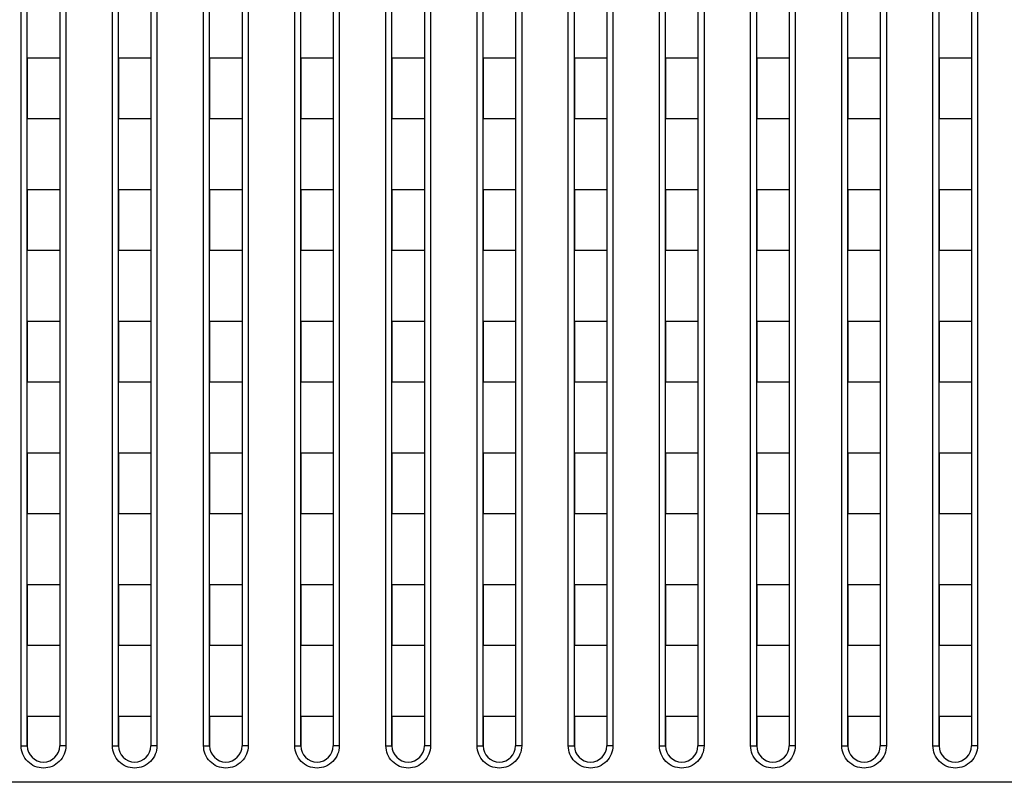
# Model space of a CAD drawing. Header units: millimetres. Extents: x -6054 to 364, y -1866 to 3094.
# Tile 198 of 256: x -3550 to -3502, y 827 to 865. Entities that reach past the tile are written whole.
import ezdxf

# ---------------------------------------------------------------- set-up
doc = ezdxf.new("R2010")
doc.units = ezdxf.units.MM
doc.header["$LTSCALE"] = 65.395
doc.layers.get('0').update_dxf_attribs({"linetype": 'CONTINUOUS'})

msp = doc.modelspace()

# ---------------------------------------------------------------- linework, layer by layer
at = {"linetype": 'Continuous'}
for p, q in [((-3550.023, 828.726), (-3550.023, 900.382)), ((-3549.723, 828.718), (-3549.723, 900.184)), ((-3548.123, 900.184), (-3548.123, 828.718)), ((-3547.823, 900.382), (-3547.823, 828.726)), ((-3545.523, 828.726), (-3545.523, 900.382)), ((-3545.223, 828.718), (-3545.223, 900.184)), ((-3543.623, 900.184), (-3543.623, 828.718)), ((-3543.323, 900.382), (-3543.323, 828.726)), ((-3541.023, 828.726), (-3541.023, 900.382)), ((-3540.723, 828.718), (-3540.723, 900.184)), ((-3539.123, 900.184), (-3539.123, 828.718)), ((-3538.823, 900.382), (-3538.823, 828.726)), ((-3536.523, 828.726), (-3536.523, 900.382)), ((-3536.223, 828.718), (-3536.223, 900.184)), ((-3534.623, 900.184), (-3534.623, 828.718)), ((-3534.323, 900.382), (-3534.323, 828.726)), ((-3532.023, 828.726), (-3532.023, 900.382)), ((-3531.723, 828.718), (-3531.723, 900.184)), ((-3530.123, 900.184), (-3530.123, 828.718)), ((-3529.823, 900.382), (-3529.823, 828.726)), ((-3527.523, 828.726), (-3527.523, 900.382)), ((-3527.223, 828.718), (-3527.223, 900.184)), ((-3525.623, 900.184), (-3525.623, 828.718)), ((-3525.323, 900.382), (-3525.323, 828.726)), ((-3523.023, 828.726), (-3523.023, 900.382)), ((-3522.723, 828.718), (-3522.723, 900.184)), ((-3521.123, 900.184), (-3521.123, 828.718)), ((-3520.823, 900.382), (-3520.823, 828.726)), ((-3518.523, 828.726), (-3518.523, 900.382)), ((-3518.223, 828.718), (-3518.223, 900.184)), ((-3516.623, 900.184), (-3516.623, 828.718)), ((-3516.323, 900.382), (-3516.323, 828.726)), ((-3514.023, 828.726), (-3514.023, 900.382)), ((-3513.723, 828.718), (-3513.723, 900.184)), ((-3512.123, 900.184), (-3512.123, 828.718)), ((-3511.823, 900.382), (-3511.823, 828.726)), ((-3509.523, 828.726), (-3509.523, 900.382)), ((-3509.223, 828.718), (-3509.223, 900.184)), ((-3507.623, 900.184), (-3507.623, 828.718)), ((-3507.323, 900.382), (-3507.323, 828.726)), ((-3505.023, 828.726), (-3505.023, 900.382)), ((-3504.723, 828.718), (-3504.723, 900.184)), ((-3503.123, 900.184), (-3503.123, 828.718)), ((-3502.823, 900.382), (-3502.823, 828.726)), ((-3549.723, 862.668), (-3549.723, 859.668)), ((-3549.723, 862.668), (-3549.723, 859.668)), ((-3548.123, 862.668), (-3549.723, 862.668)), ((-3548.123, 862.668), (-3549.723, 862.668)), ((-3548.123, 862.668), (-3548.123, 859.668)), ((-3548.123, 862.668), (-3548.123, 859.668)), ((-3545.223, 862.668), (-3545.223, 859.668)), ((-3545.223, 862.668), (-3545.223, 859.668)), ((-3543.623, 862.668), (-3545.223, 862.668)), ((-3543.623, 862.668), (-3545.223, 862.668)), ((-3543.623, 862.668), (-3543.623, 859.668)), ((-3543.623, 862.668), (-3543.623, 859.668)), ((-3540.723, 862.668), (-3540.723, 859.668)), ((-3540.723, 862.668), (-3540.723, 859.668)), ((-3539.123, 862.668), (-3540.723, 862.668)), ((-3539.123, 862.668), (-3540.723, 862.668)), ((-3539.123, 862.668), (-3539.123, 859.668)), ((-3539.123, 862.668), (-3539.123, 859.668)), ((-3536.223, 862.668), (-3536.223, 859.668)), ((-3536.223, 862.668), (-3536.223, 859.668)), ((-3534.623, 862.668), (-3536.223, 862.668)), ((-3534.623, 862.668), (-3536.223, 862.668)), ((-3534.623, 862.668), (-3534.623, 859.668)), ((-3534.623, 862.668), (-3534.623, 859.668)), ((-3531.723, 862.668), (-3531.723, 859.668)), ((-3531.723, 862.668), (-3531.723, 859.668)), ((-3530.123, 862.668), (-3531.723, 862.668)), ((-3530.123, 862.668), (-3531.723, 862.668)), ((-3530.123, 862.668), (-3530.123, 859.668)), ((-3530.123, 862.668), (-3530.123, 859.668)), ((-3527.223, 862.668), (-3527.223, 859.668)), ((-3527.223, 862.668), (-3527.223, 859.668)), ((-3525.623, 862.668), (-3527.223, 862.668)), ((-3525.623, 862.668), (-3527.223, 862.668)), ((-3525.623, 862.668), (-3525.623, 859.668)), ((-3525.623, 862.668), (-3525.623, 859.668)), ((-3522.723, 862.668), (-3522.723, 859.668)), ((-3522.723, 862.668), (-3522.723, 859.668)), ((-3521.123, 862.668), (-3522.723, 862.668)), ((-3521.123, 862.668), (-3522.723, 862.668)), ((-3521.123, 862.668), (-3521.123, 859.668)), ((-3521.123, 862.668), (-3521.123, 859.668)), ((-3518.223, 862.668), (-3518.223, 859.668)), ((-3518.223, 862.668), (-3518.223, 859.668)), ((-3516.623, 862.668), (-3518.223, 862.668)), ((-3516.623, 862.668), (-3518.223, 862.668)), ((-3516.623, 862.668), (-3516.623, 859.668)), ((-3516.623, 862.668), (-3516.623, 859.668)), ((-3513.723, 862.668), (-3513.723, 859.668)), ((-3513.723, 862.668), (-3513.723, 859.668)), ((-3512.123, 862.668), (-3513.723, 862.668)), ((-3512.123, 862.668), (-3513.723, 862.668)), ((-3512.123, 862.668), (-3512.123, 859.668)), ((-3512.123, 862.668), (-3512.123, 859.668)), ((-3509.223, 862.668), (-3509.223, 859.668)), ((-3509.223, 862.668), (-3509.223, 859.668)), ((-3507.623, 862.668), (-3509.223, 862.668)), ((-3507.623, 862.668), (-3509.223, 862.668)), ((-3507.623, 862.668), (-3507.623, 859.668)), ((-3507.623, 862.668), (-3507.623, 859.668)), ((-3504.723, 862.668), (-3504.723, 859.668)), ((-3504.723, 862.668), (-3504.723, 859.668)), ((-3503.123, 862.668), (-3504.723, 862.668)), ((-3503.123, 862.668), (-3504.723, 862.668)), ((-3503.123, 862.668), (-3503.123, 859.668)), ((-3503.123, 862.668), (-3503.123, 859.668)), ((-3548.123, 859.668), (-3549.723, 859.668)), ((-3548.123, 859.668), (-3549.723, 859.668)), ((-3543.623, 859.668), (-3545.223, 859.668)), ((-3543.623, 859.668), (-3545.223, 859.668)), ((-3539.123, 859.668), (-3540.723, 859.668)), ((-3539.123, 859.668), (-3540.723, 859.668)), ((-3534.623, 859.668), (-3536.223, 859.668)), ((-3534.623, 859.668), (-3536.223, 859.668)), ((-3530.123, 859.668), (-3531.723, 859.668)), ((-3530.123, 859.668), (-3531.723, 859.668)), ((-3525.623, 859.668), (-3527.223, 859.668)), ((-3525.623, 859.668), (-3527.223, 859.668)), ((-3521.123, 859.668), (-3522.723, 859.668)), ((-3521.123, 859.668), (-3522.723, 859.668)), ((-3516.623, 859.668), (-3518.223, 859.668)), ((-3516.623, 859.668), (-3518.223, 859.668)), ((-3512.123, 859.668), (-3513.723, 859.668)), ((-3512.123, 859.668), (-3513.723, 859.668)), ((-3507.623, 859.668), (-3509.223, 859.668)), ((-3507.623, 859.668), (-3509.223, 859.668)), ((-3503.123, 859.668), (-3504.723, 859.668)), ((-3503.123, 859.668), (-3504.723, 859.668)), ((-3549.723, 856.168), (-3549.723, 853.168)), ((-3549.723, 856.168), (-3549.723, 853.168)), ((-3548.123, 856.168), (-3549.723, 856.168)), ((-3548.123, 856.168), (-3549.723, 856.168)), ((-3548.123, 856.168), (-3548.123, 853.168)), ((-3548.123, 856.168), (-3548.123, 853.168)), ((-3545.223, 856.168), (-3545.223, 853.168)), ((-3545.223, 856.168), (-3545.223, 853.168)), ((-3543.623, 856.168), (-3545.223, 856.168)), ((-3543.623, 856.168), (-3545.223, 856.168)), ((-3543.623, 856.168), (-3543.623, 853.168)), ((-3543.623, 856.168), (-3543.623, 853.168)), ((-3540.723, 856.168), (-3540.723, 853.168)), ((-3540.723, 856.168), (-3540.723, 853.168)), ((-3539.123, 856.168), (-3540.723, 856.168)), ((-3539.123, 856.168), (-3540.723, 856.168)), ((-3539.123, 856.168), (-3539.123, 853.168)), ((-3539.123, 856.168), (-3539.123, 853.168)), ((-3536.223, 856.168), (-3536.223, 853.168)), ((-3536.223, 856.168), (-3536.223, 853.168)), ((-3534.623, 856.168), (-3536.223, 856.168)), ((-3534.623, 856.168), (-3536.223, 856.168)), ((-3534.623, 856.168), (-3534.623, 853.168)), ((-3534.623, 856.168), (-3534.623, 853.168)), ((-3531.723, 856.168), (-3531.723, 853.168)), ((-3531.723, 856.168), (-3531.723, 853.168)), ((-3530.123, 856.168), (-3531.723, 856.168)), ((-3530.123, 856.168), (-3531.723, 856.168)), ((-3530.123, 856.168), (-3530.123, 853.168)), ((-3530.123, 856.168), (-3530.123, 853.168)), ((-3527.223, 856.168), (-3527.223, 853.168)), ((-3527.223, 856.168), (-3527.223, 853.168)), ((-3525.623, 856.168), (-3527.223, 856.168)), ((-3525.623, 856.168), (-3527.223, 856.168)), ((-3525.623, 856.168), (-3525.623, 853.168)), ((-3525.623, 856.168), (-3525.623, 853.168)), ((-3522.723, 856.168), (-3522.723, 853.168)), ((-3522.723, 856.168), (-3522.723, 853.168)), ((-3521.123, 856.168), (-3522.723, 856.168)), ((-3521.123, 856.168), (-3522.723, 856.168)), ((-3521.123, 856.168), (-3521.123, 853.168)), ((-3521.123, 856.168), (-3521.123, 853.168)), ((-3518.223, 856.168), (-3518.223, 853.168)), ((-3518.223, 856.168), (-3518.223, 853.168)), ((-3516.623, 856.168), (-3518.223, 856.168)), ((-3516.623, 856.168), (-3518.223, 856.168)), ((-3516.623, 856.168), (-3516.623, 853.168)), ((-3516.623, 856.168), (-3516.623, 853.168)), ((-3513.723, 856.168), (-3513.723, 853.168)), ((-3513.723, 856.168), (-3513.723, 853.168)), ((-3512.123, 856.168), (-3513.723, 856.168)), ((-3512.123, 856.168), (-3513.723, 856.168)), ((-3512.123, 856.168), (-3512.123, 853.168)), ((-3512.123, 856.168), (-3512.123, 853.168)), ((-3509.223, 856.168), (-3509.223, 853.168)), ((-3509.223, 856.168), (-3509.223, 853.168)), ((-3507.623, 856.168), (-3509.223, 856.168)), ((-3507.623, 856.168), (-3509.223, 856.168)), ((-3507.623, 856.168), (-3507.623, 853.168)), ((-3507.623, 856.168), (-3507.623, 853.168)), ((-3504.723, 856.168), (-3504.723, 853.168)), ((-3504.723, 856.168), (-3504.723, 853.168)), ((-3503.123, 856.168), (-3504.723, 856.168)), ((-3503.123, 856.168), (-3504.723, 856.168)), ((-3503.123, 856.168), (-3503.123, 853.168)), ((-3503.123, 856.168), (-3503.123, 853.168)), ((-3548.123, 853.168), (-3549.723, 853.168)), ((-3548.123, 853.168), (-3549.723, 853.168)), ((-3543.623, 853.168), (-3545.223, 853.168)), ((-3543.623, 853.168), (-3545.223, 853.168)), ((-3539.123, 853.168), (-3540.723, 853.168)), ((-3539.123, 853.168), (-3540.723, 853.168)), ((-3534.623, 853.168), (-3536.223, 853.168)), ((-3534.623, 853.168), (-3536.223, 853.168)), ((-3530.123, 853.168), (-3531.723, 853.168)), ((-3530.123, 853.168), (-3531.723, 853.168)), ((-3525.623, 853.168), (-3527.223, 853.168)), ((-3525.623, 853.168), (-3527.223, 853.168)), ((-3521.123, 853.168), (-3522.723, 853.168)), ((-3521.123, 853.168), (-3522.723, 853.168)), ((-3516.623, 853.168), (-3518.223, 853.168)), ((-3516.623, 853.168), (-3518.223, 853.168)), ((-3512.123, 853.168), (-3513.723, 853.168)), ((-3512.123, 853.168), (-3513.723, 853.168)), ((-3507.623, 853.168), (-3509.223, 853.168)), ((-3507.623, 853.168), (-3509.223, 853.168)), ((-3503.123, 853.168), (-3504.723, 853.168)), ((-3503.123, 853.168), (-3504.723, 853.168)), ((-3549.723, 849.668), (-3549.723, 846.668)), ((-3549.723, 849.668), (-3549.723, 846.668)), ((-3548.123, 849.668), (-3549.723, 849.668)), ((-3548.123, 849.668), (-3549.723, 849.668)), ((-3548.123, 849.668), (-3548.123, 846.668)), ((-3548.123, 849.668), (-3548.123, 846.668)), ((-3545.223, 849.668), (-3545.223, 846.668)), ((-3545.223, 849.668), (-3545.223, 846.668)), ((-3543.623, 849.668), (-3545.223, 849.668)), ((-3543.623, 849.668), (-3545.223, 849.668)), ((-3543.623, 849.668), (-3543.623, 846.668)), ((-3543.623, 849.668), (-3543.623, 846.668)), ((-3540.723, 849.668), (-3540.723, 846.668)), ((-3540.723, 849.668), (-3540.723, 846.668)), ((-3539.123, 849.668), (-3540.723, 849.668)), ((-3539.123, 849.668), (-3540.723, 849.668)), ((-3539.123, 849.668), (-3539.123, 846.668)), ((-3539.123, 849.668), (-3539.123, 846.668)), ((-3536.223, 849.668), (-3536.223, 846.668)), ((-3536.223, 849.668), (-3536.223, 846.668)), ((-3534.623, 849.668), (-3536.223, 849.668)), ((-3534.623, 849.668), (-3536.223, 849.668)), ((-3534.623, 849.668), (-3534.623, 846.668)), ((-3534.623, 849.668), (-3534.623, 846.668)), ((-3531.723, 849.668), (-3531.723, 846.668)), ((-3531.723, 849.668), (-3531.723, 846.668)), ((-3530.123, 849.668), (-3531.723, 849.668)), ((-3530.123, 849.668), (-3531.723, 849.668)), ((-3530.123, 849.668), (-3530.123, 846.668)), ((-3530.123, 849.668), (-3530.123, 846.668)), ((-3527.223, 849.668), (-3527.223, 846.668)), ((-3527.223, 849.668), (-3527.223, 846.668)), ((-3525.623, 849.668), (-3527.223, 849.668)), ((-3525.623, 849.668), (-3527.223, 849.668)), ((-3525.623, 849.668), (-3525.623, 846.668)), ((-3525.623, 849.668), (-3525.623, 846.668)), ((-3522.723, 849.668), (-3522.723, 846.668)), ((-3522.723, 849.668), (-3522.723, 846.668)), ((-3521.123, 849.668), (-3522.723, 849.668)), ((-3521.123, 849.668), (-3522.723, 849.668)), ((-3521.123, 849.668), (-3521.123, 846.668)), ((-3521.123, 849.668), (-3521.123, 846.668)), ((-3518.223, 849.668), (-3518.223, 846.668)), ((-3518.223, 849.668), (-3518.223, 846.668)), ((-3516.623, 849.668), (-3518.223, 849.668)), ((-3516.623, 849.668), (-3518.223, 849.668)), ((-3516.623, 849.668), (-3516.623, 846.668)), ((-3516.623, 849.668), (-3516.623, 846.668)), ((-3513.723, 849.668), (-3513.723, 846.668)), ((-3513.723, 849.668), (-3513.723, 846.668)), ((-3512.123, 849.668), (-3513.723, 849.668)), ((-3512.123, 849.668), (-3513.723, 849.668)), ((-3512.123, 849.668), (-3512.123, 846.668)), ((-3512.123, 849.668), (-3512.123, 846.668)), ((-3509.223, 849.668), (-3509.223, 846.668)), ((-3509.223, 849.668), (-3509.223, 846.668)), ((-3507.623, 849.668), (-3509.223, 849.668)), ((-3507.623, 849.668), (-3509.223, 849.668)), ((-3507.623, 849.668), (-3507.623, 846.668)), ((-3507.623, 849.668), (-3507.623, 846.668)), ((-3504.723, 849.668), (-3504.723, 846.668)), ((-3504.723, 849.668), (-3504.723, 846.668)), ((-3503.123, 849.668), (-3504.723, 849.668)), ((-3503.123, 849.668), (-3504.723, 849.668)), ((-3503.123, 849.668), (-3503.123, 846.668)), ((-3503.123, 849.668), (-3503.123, 846.668)), ((-3548.123, 846.668), (-3549.723, 846.668)), ((-3548.123, 846.668), (-3549.723, 846.668)), ((-3543.623, 846.668), (-3545.223, 846.668)), ((-3543.623, 846.668), (-3545.223, 846.668)), ((-3539.123, 846.668), (-3540.723, 846.668)), ((-3539.123, 846.668), (-3540.723, 846.668)), ((-3534.623, 846.668), (-3536.223, 846.668)), ((-3534.623, 846.668), (-3536.223, 846.668)), ((-3530.123, 846.668), (-3531.723, 846.668)), ((-3530.123, 846.668), (-3531.723, 846.668)), ((-3525.623, 846.668), (-3527.223, 846.668)), ((-3525.623, 846.668), (-3527.223, 846.668)), ((-3521.123, 846.668), (-3522.723, 846.668)), ((-3521.123, 846.668), (-3522.723, 846.668)), ((-3516.623, 846.668), (-3518.223, 846.668)), ((-3516.623, 846.668), (-3518.223, 846.668)), ((-3512.123, 846.668), (-3513.723, 846.668)), ((-3512.123, 846.668), (-3513.723, 846.668)), ((-3507.623, 846.668), (-3509.223, 846.668)), ((-3507.623, 846.668), (-3509.223, 846.668)), ((-3503.123, 846.668), (-3504.723, 846.668)), ((-3503.123, 846.668), (-3504.723, 846.668)), ((-3549.723, 843.168), (-3549.723, 840.168)), ((-3549.723, 843.168), (-3549.723, 840.168)), ((-3548.123, 843.168), (-3549.723, 843.168)), ((-3548.123, 843.168), (-3549.723, 843.168)), ((-3548.123, 843.168), (-3548.123, 840.168)), ((-3548.123, 843.168), (-3548.123, 840.168)), ((-3545.223, 843.168), (-3545.223, 840.168)), ((-3545.223, 843.168), (-3545.223, 840.168)), ((-3543.623, 843.168), (-3545.223, 843.168)), ((-3543.623, 843.168), (-3545.223, 843.168)), ((-3543.623, 843.168), (-3543.623, 840.168)), ((-3543.623, 843.168), (-3543.623, 840.168)), ((-3540.723, 843.168), (-3540.723, 840.168)), ((-3540.723, 843.168), (-3540.723, 840.168)), ((-3539.123, 843.168), (-3540.723, 843.168)), ((-3539.123, 843.168), (-3540.723, 843.168)), ((-3539.123, 843.168), (-3539.123, 840.168)), ((-3539.123, 843.168), (-3539.123, 840.168)), ((-3536.223, 843.168), (-3536.223, 840.168)), ((-3536.223, 843.168), (-3536.223, 840.168)), ((-3534.623, 843.168), (-3536.223, 843.168)), ((-3534.623, 843.168), (-3536.223, 843.168)), ((-3534.623, 843.168), (-3534.623, 840.168)), ((-3534.623, 843.168), (-3534.623, 840.168)), ((-3531.723, 843.168), (-3531.723, 840.168)), ((-3531.723, 843.168), (-3531.723, 840.168)), ((-3530.123, 843.168), (-3531.723, 843.168)), ((-3530.123, 843.168), (-3531.723, 843.168)), ((-3530.123, 843.168), (-3530.123, 840.168)), ((-3530.123, 843.168), (-3530.123, 840.168)), ((-3527.223, 843.168), (-3527.223, 840.168)), ((-3527.223, 843.168), (-3527.223, 840.168)), ((-3525.623, 843.168), (-3527.223, 843.168)), ((-3525.623, 843.168), (-3527.223, 843.168)), ((-3525.623, 843.168), (-3525.623, 840.168)), ((-3525.623, 843.168), (-3525.623, 840.168)), ((-3522.723, 843.168), (-3522.723, 840.168)), ((-3522.723, 843.168), (-3522.723, 840.168)), ((-3521.123, 843.168), (-3522.723, 843.168)), ((-3521.123, 843.168), (-3522.723, 843.168)), ((-3521.123, 843.168), (-3521.123, 840.168)), ((-3521.123, 843.168), (-3521.123, 840.168)), ((-3518.223, 843.168), (-3518.223, 840.168)), ((-3518.223, 843.168), (-3518.223, 840.168)), ((-3516.623, 843.168), (-3518.223, 843.168)), ((-3516.623, 843.168), (-3518.223, 843.168)), ((-3516.623, 843.168), (-3516.623, 840.168)), ((-3516.623, 843.168), (-3516.623, 840.168)), ((-3513.723, 843.168), (-3513.723, 840.168)), ((-3513.723, 843.168), (-3513.723, 840.168)), ((-3512.123, 843.168), (-3513.723, 843.168)), ((-3512.123, 843.168), (-3513.723, 843.168)), ((-3512.123, 843.168), (-3512.123, 840.168)), ((-3512.123, 843.168), (-3512.123, 840.168)), ((-3509.223, 843.168), (-3509.223, 840.168)), ((-3509.223, 843.168), (-3509.223, 840.168)), ((-3507.623, 843.168), (-3509.223, 843.168)), ((-3507.623, 843.168), (-3509.223, 843.168)), ((-3507.623, 843.168), (-3507.623, 840.168)), ((-3507.623, 843.168), (-3507.623, 840.168)), ((-3504.723, 843.168), (-3504.723, 840.168)), ((-3504.723, 843.168), (-3504.723, 840.168)), ((-3503.123, 843.168), (-3504.723, 843.168)), ((-3503.123, 843.168), (-3504.723, 843.168)), ((-3503.123, 843.168), (-3503.123, 840.168)), ((-3503.123, 843.168), (-3503.123, 840.168)), ((-3548.123, 840.168), (-3549.723, 840.168)), ((-3548.123, 840.168), (-3549.723, 840.168)), ((-3543.623, 840.168), (-3545.223, 840.168)), ((-3543.623, 840.168), (-3545.223, 840.168)), ((-3539.123, 840.168), (-3540.723, 840.168)), ((-3539.123, 840.168), (-3540.723, 840.168)), ((-3534.623, 840.168), (-3536.223, 840.168)), ((-3534.623, 840.168), (-3536.223, 840.168)), ((-3530.123, 840.168), (-3531.723, 840.168)), ((-3530.123, 840.168), (-3531.723, 840.168)), ((-3525.623, 840.168), (-3527.223, 840.168)), ((-3525.623, 840.168), (-3527.223, 840.168)), ((-3521.123, 840.168), (-3522.723, 840.168)), ((-3521.123, 840.168), (-3522.723, 840.168)), ((-3516.623, 840.168), (-3518.223, 840.168)), ((-3516.623, 840.168), (-3518.223, 840.168)), ((-3512.123, 840.168), (-3513.723, 840.168)), ((-3512.123, 840.168), (-3513.723, 840.168)), ((-3507.623, 840.168), (-3509.223, 840.168)), ((-3507.623, 840.168), (-3509.223, 840.168)), ((-3503.123, 840.168), (-3504.723, 840.168)), ((-3503.123, 840.168), (-3504.723, 840.168)), ((-3549.723, 836.668), (-3549.723, 833.668)), ((-3549.723, 836.668), (-3549.723, 833.668)), ((-3548.123, 836.668), (-3549.723, 836.668)), ((-3548.123, 836.668), (-3549.723, 836.668)), ((-3548.123, 836.668), (-3548.123, 833.668)), ((-3548.123, 836.668), (-3548.123, 833.668)), ((-3545.223, 836.668), (-3545.223, 833.668)), ((-3545.223, 836.668), (-3545.223, 833.668)), ((-3543.623, 836.668), (-3545.223, 836.668)), ((-3543.623, 836.668), (-3545.223, 836.668)), ((-3543.623, 836.668), (-3543.623, 833.668)), ((-3543.623, 836.668), (-3543.623, 833.668)), ((-3540.723, 836.668), (-3540.723, 833.668)), ((-3540.723, 836.668), (-3540.723, 833.668)), ((-3539.123, 836.668), (-3540.723, 836.668)), ((-3539.123, 836.668), (-3540.723, 836.668)), ((-3539.123, 836.668), (-3539.123, 833.668)), ((-3539.123, 836.668), (-3539.123, 833.668)), ((-3536.223, 836.668), (-3536.223, 833.668)), ((-3536.223, 836.668), (-3536.223, 833.668)), ((-3534.623, 836.668), (-3536.223, 836.668)), ((-3534.623, 836.668), (-3536.223, 836.668)), ((-3534.623, 836.668), (-3534.623, 833.668)), ((-3534.623, 836.668), (-3534.623, 833.668)), ((-3531.723, 836.668), (-3531.723, 833.668)), ((-3531.723, 836.668), (-3531.723, 833.668)), ((-3530.123, 836.668), (-3531.723, 836.668)), ((-3530.123, 836.668), (-3531.723, 836.668)), ((-3530.123, 836.668), (-3530.123, 833.668)), ((-3530.123, 836.668), (-3530.123, 833.668)), ((-3527.223, 836.668), (-3527.223, 833.668)), ((-3527.223, 836.668), (-3527.223, 833.668)), ((-3525.623, 836.668), (-3527.223, 836.668)), ((-3525.623, 836.668), (-3527.223, 836.668)), ((-3525.623, 836.668), (-3525.623, 833.668)), ((-3525.623, 836.668), (-3525.623, 833.668)), ((-3522.723, 836.668), (-3522.723, 833.668)), ((-3522.723, 836.668), (-3522.723, 833.668)), ((-3521.123, 836.668), (-3522.723, 836.668)), ((-3521.123, 836.668), (-3522.723, 836.668)), ((-3521.123, 836.668), (-3521.123, 833.668)), ((-3521.123, 836.668), (-3521.123, 833.668)), ((-3518.223, 836.668), (-3518.223, 833.668)), ((-3518.223, 836.668), (-3518.223, 833.668)), ((-3516.623, 836.668), (-3518.223, 836.668)), ((-3516.623, 836.668), (-3518.223, 836.668)), ((-3516.623, 836.668), (-3516.623, 833.668)), ((-3516.623, 836.668), (-3516.623, 833.668)), ((-3513.723, 836.668), (-3513.723, 833.668)), ((-3513.723, 836.668), (-3513.723, 833.668)), ((-3512.123, 836.668), (-3513.723, 836.668)), ((-3512.123, 836.668), (-3513.723, 836.668)), ((-3512.123, 836.668), (-3512.123, 833.668)), ((-3512.123, 836.668), (-3512.123, 833.668)), ((-3509.223, 836.668), (-3509.223, 833.668)), ((-3509.223, 836.668), (-3509.223, 833.668)), ((-3507.623, 836.668), (-3509.223, 836.668)), ((-3507.623, 836.668), (-3509.223, 836.668)), ((-3507.623, 836.668), (-3507.623, 833.668)), ((-3507.623, 836.668), (-3507.623, 833.668)), ((-3504.723, 836.668), (-3504.723, 833.668)), ((-3504.723, 836.668), (-3504.723, 833.668)), ((-3503.123, 836.668), (-3504.723, 836.668)), ((-3503.123, 836.668), (-3504.723, 836.668)), ((-3503.123, 836.668), (-3503.123, 833.668)), ((-3503.123, 836.668), (-3503.123, 833.668)), ((-3548.123, 833.668), (-3549.723, 833.668)), ((-3548.123, 833.668), (-3549.723, 833.668)), ((-3543.623, 833.668), (-3545.223, 833.668)), ((-3543.623, 833.668), (-3545.223, 833.668)), ((-3539.123, 833.668), (-3540.723, 833.668)), ((-3539.123, 833.668), (-3540.723, 833.668)), ((-3534.623, 833.668), (-3536.223, 833.668)), ((-3534.623, 833.668), (-3536.223, 833.668)), ((-3530.123, 833.668), (-3531.723, 833.668)), ((-3530.123, 833.668), (-3531.723, 833.668)), ((-3525.623, 833.668), (-3527.223, 833.668)), ((-3525.623, 833.668), (-3527.223, 833.668)), ((-3521.123, 833.668), (-3522.723, 833.668)), ((-3521.123, 833.668), (-3522.723, 833.668)), ((-3516.623, 833.668), (-3518.223, 833.668)), ((-3516.623, 833.668), (-3518.223, 833.668)), ((-3512.123, 833.668), (-3513.723, 833.668)), ((-3512.123, 833.668), (-3513.723, 833.668)), ((-3507.623, 833.668), (-3509.223, 833.668)), ((-3507.623, 833.668), (-3509.223, 833.668)), ((-3503.123, 833.668), (-3504.723, 833.668)), ((-3503.123, 833.668), (-3504.723, 833.668)), ((-3549.723, 830.168), (-3549.723, 828.718)), ((-3549.723, 830.168), (-3549.723, 828.718)), ((-3548.123, 830.168), (-3549.723, 830.168)), ((-3548.123, 830.168), (-3549.723, 830.168)), ((-3548.123, 830.168), (-3548.123, 828.718)), ((-3548.123, 830.168), (-3548.123, 828.718)), ((-3545.223, 830.168), (-3545.223, 828.718)), ((-3545.223, 830.168), (-3545.223, 828.718)), ((-3543.623, 830.168), (-3545.223, 830.168)), ((-3543.623, 830.168), (-3545.223, 830.168)), ((-3543.623, 830.168), (-3543.623, 828.718)), ((-3543.623, 830.168), (-3543.623, 828.718)), ((-3540.723, 830.168), (-3540.723, 828.718)), ((-3540.723, 830.168), (-3540.723, 828.718)), ((-3539.123, 830.168), (-3540.723, 830.168)), ((-3539.123, 830.168), (-3540.723, 830.168)), ((-3539.123, 830.168), (-3539.123, 828.718)), ((-3539.123, 830.168), (-3539.123, 828.718)), ((-3536.223, 830.168), (-3536.223, 828.718)), ((-3536.223, 830.168), (-3536.223, 828.718)), ((-3534.623, 830.168), (-3536.223, 830.168)), ((-3534.623, 830.168), (-3536.223, 830.168)), ((-3534.623, 830.168), (-3534.623, 828.718)), ((-3534.623, 830.168), (-3534.623, 828.718)), ((-3531.723, 830.168), (-3531.723, 828.718)), ((-3531.723, 830.168), (-3531.723, 828.718)), ((-3530.123, 830.168), (-3531.723, 830.168)), ((-3530.123, 830.168), (-3531.723, 830.168)), ((-3530.123, 830.168), (-3530.123, 828.718)), ((-3530.123, 830.168), (-3530.123, 828.718)), ((-3527.223, 830.168), (-3527.223, 828.718)), ((-3527.223, 830.168), (-3527.223, 828.718)), ((-3525.623, 830.168), (-3527.223, 830.168)), ((-3525.623, 830.168), (-3527.223, 830.168)), ((-3525.623, 830.168), (-3525.623, 828.718)), ((-3525.623, 830.168), (-3525.623, 828.718)), ((-3522.723, 830.168), (-3522.723, 828.718)), ((-3522.723, 830.168), (-3522.723, 828.718)), ((-3521.123, 830.168), (-3522.723, 830.168)), ((-3521.123, 830.168), (-3522.723, 830.168)), ((-3521.123, 830.168), (-3521.123, 828.718)), ((-3521.123, 830.168), (-3521.123, 828.718)), ((-3518.223, 830.168), (-3518.223, 828.718)), ((-3518.223, 830.168), (-3518.223, 828.718)), ((-3516.623, 830.168), (-3518.223, 830.168)), ((-3516.623, 830.168), (-3518.223, 830.168)), ((-3516.623, 830.168), (-3516.623, 828.718)), ((-3516.623, 830.168), (-3516.623, 828.718)), ((-3513.723, 830.168), (-3513.723, 828.718)), ((-3513.723, 830.168), (-3513.723, 828.718)), ((-3512.123, 830.168), (-3513.723, 830.168)), ((-3512.123, 830.168), (-3513.723, 830.168)), ((-3512.123, 830.168), (-3512.123, 828.718)), ((-3512.123, 830.168), (-3512.123, 828.718)), ((-3509.223, 830.168), (-3509.223, 828.718)), ((-3509.223, 830.168), (-3509.223, 828.718)), ((-3507.623, 830.168), (-3509.223, 830.168)), ((-3507.623, 830.168), (-3509.223, 830.168)), ((-3507.623, 830.168), (-3507.623, 828.718)), ((-3507.623, 830.168), (-3507.623, 828.718)), ((-3504.723, 830.168), (-3504.723, 828.718)), ((-3504.723, 830.168), (-3504.723, 828.718)), ((-3503.123, 830.168), (-3504.723, 830.168)), ((-3503.123, 830.168), (-3504.723, 830.168)), ((-3503.123, 830.168), (-3503.123, 828.718)), ((-3503.123, 830.168), (-3503.123, 828.718)), ((-3352.019, 826.918), (-4434.328, 826.918))]:
    msp.add_line(p, q, dxfattribs=at)
for centre, start, end in [((-3548.923, 828.718), 180, 360), ((-3548.923, 828.718), 180.0012, 359.9988), ((-3548.923, 828.718), 180.0012, 359.9988), ((-3544.423, 828.718), 180, 360), ((-3544.423, 828.718), 180.0012, 359.9988), ((-3544.423, 828.718), 180.0012, 359.9988), ((-3539.923, 828.718), 180, 360), ((-3539.923, 828.718), 180.0012, 359.9988), ((-3539.923, 828.718), 180.0012, 359.9988), ((-3535.423, 828.718), 180, 360), ((-3535.423, 828.718), 180.0012, 359.9988), ((-3535.423, 828.718), 180.0012, 359.9988), ((-3530.923, 828.718), 180, 360), ((-3530.923, 828.718), 180.0012, 359.9988), ((-3530.923, 828.718), 180.0012, 359.9988), ((-3526.423, 828.718), 180, 360), ((-3526.423, 828.718), 180.0012, 359.9988), ((-3526.423, 828.718), 180.0012, 359.9988), ((-3521.923, 828.718), 180, 360), ((-3521.923, 828.718), 180.0012, 359.9988), ((-3521.923, 828.718), 180.0012, 359.9988), ((-3517.423, 828.718), 180, 360), ((-3517.423, 828.718), 180.0012, 359.9988), ((-3517.423, 828.718), 180.0012, 359.9988), ((-3512.923, 828.718), 180, 360), ((-3512.923, 828.718), 180.0012, 359.9988), ((-3512.923, 828.718), 180.0012, 359.9988), ((-3508.423, 828.718), 180, 360), ((-3508.423, 828.718), 180.0012, 359.9988), ((-3508.423, 828.718), 180.0012, 359.9988), ((-3503.923, 828.718), 180, 360), ((-3503.923, 828.718), 180.0012, 359.9988), ((-3503.923, 828.718), 180.0012, 359.9988)]:
    msp.add_arc(centre, 0.8, start, end, dxfattribs=at)
for points, knots in [([(-3547.823, 828.726), (-3547.823, 828.583), (-3547.88, 828.293), (-3548.124, 827.925), (-3548.49, 827.679), (-3548.923, 827.592), (-3549.356, 827.679), (-3549.722, 827.925), (-3549.966, 828.293), (-3550.023, 828.583), (-3550.023, 828.726)], [0, 0, 0, 0, 0.124989, 0.249991, 0.374997, 0.5, 0.625003, 0.750008, 0.875011, 1, 1, 1, 1]), ([(-3550.023, 828.726), (-3549.985, 828.726), (-3549.929, 828.726), (-3549.859, 828.725), (-3549.814, 828.724), (-3549.777, 828.722), (-3549.752, 828.721), (-3549.737, 828.72), (-3549.73, 828.72), (-3549.726, 828.719), (-3549.723, 828.718), (-3549.723, 828.718)], [0, 0, 0, 0, 0.382157, 0.554824, 0.706188, 0.830445, 0.922843, 0.955953, 0.979901, 0.994515, 1, 1, 1, 1]), ([(-3547.823, 828.726), (-3547.861, 828.726), (-3547.917, 828.726), (-3547.988, 828.725), (-3548.033, 828.724), (-3548.069, 828.722), (-3548.094, 828.721), (-3548.109, 828.72), (-3548.117, 828.72), (-3548.12, 828.719), (-3548.123, 828.718), (-3548.123, 828.718)], [0, 0, 0, 0, 0.382157, 0.554824, 0.706188, 0.830445, 0.922843, 0.955953, 0.979901, 0.994515, 1, 1, 1, 1]), ([(-3543.323, 828.726), (-3543.323, 828.583), (-3543.38, 828.293), (-3543.624, 827.925), (-3543.99, 827.679), (-3544.423, 827.592), (-3544.856, 827.679), (-3545.222, 827.925), (-3545.466, 828.293), (-3545.523, 828.583), (-3545.523, 828.726)], [0, 0, 0, 0, 0.124989, 0.249991, 0.374997, 0.5, 0.625003, 0.750008, 0.875011, 1, 1, 1, 1]), ([(-3545.523, 828.726), (-3545.485, 828.726), (-3545.429, 828.726), (-3545.359, 828.725), (-3545.314, 828.724), (-3545.277, 828.722), (-3545.252, 828.721), (-3545.237, 828.72), (-3545.23, 828.72), (-3545.226, 828.719), (-3545.223, 828.718), (-3545.223, 828.718)], [0, 0, 0, 0, 0.382157, 0.554824, 0.706188, 0.830445, 0.922843, 0.955953, 0.979901, 0.994515, 1, 1, 1, 1]), ([(-3543.323, 828.726), (-3543.361, 828.726), (-3543.417, 828.726), (-3543.488, 828.725), (-3543.533, 828.724), (-3543.569, 828.722), (-3543.594, 828.721), (-3543.609, 828.72), (-3543.617, 828.72), (-3543.62, 828.719), (-3543.623, 828.718), (-3543.623, 828.718)], [0, 0, 0, 0, 0.382157, 0.554824, 0.706188, 0.830445, 0.922843, 0.955953, 0.979901, 0.994515, 1, 1, 1, 1]), ([(-3538.823, 828.726), (-3538.823, 828.583), (-3538.88, 828.293), (-3539.124, 827.925), (-3539.49, 827.679), (-3539.923, 827.592), (-3540.356, 827.679), (-3540.722, 827.925), (-3540.966, 828.293), (-3541.023, 828.583), (-3541.023, 828.726)], [0, 0, 0, 0, 0.124989, 0.249991, 0.374997, 0.5, 0.625003, 0.750008, 0.875011, 1, 1, 1, 1]), ([(-3541.023, 828.726), (-3540.985, 828.726), (-3540.929, 828.726), (-3540.859, 828.725), (-3540.814, 828.724), (-3540.777, 828.722), (-3540.752, 828.721), (-3540.737, 828.72), (-3540.73, 828.72), (-3540.726, 828.719), (-3540.723, 828.718), (-3540.723, 828.718)], [0, 0, 0, 0, 0.382157, 0.554824, 0.706188, 0.830445, 0.922843, 0.955953, 0.979901, 0.994515, 1, 1, 1, 1]), ([(-3538.823, 828.726), (-3538.861, 828.726), (-3538.917, 828.726), (-3538.988, 828.725), (-3539.033, 828.724), (-3539.069, 828.722), (-3539.094, 828.721), (-3539.109, 828.72), (-3539.117, 828.72), (-3539.12, 828.719), (-3539.123, 828.718), (-3539.123, 828.718)], [0, 0, 0, 0, 0.382157, 0.554824, 0.706188, 0.830445, 0.922843, 0.955953, 0.979901, 0.994515, 1, 1, 1, 1]), ([(-3534.323, 828.726), (-3534.323, 828.583), (-3534.38, 828.293), (-3534.624, 827.925), (-3534.99, 827.679), (-3535.423, 827.592), (-3535.856, 827.679), (-3536.222, 827.925), (-3536.466, 828.293), (-3536.523, 828.583), (-3536.523, 828.726)], [0, 0, 0, 0, 0.124989, 0.249991, 0.374997, 0.5, 0.625003, 0.750008, 0.875011, 1, 1, 1, 1]), ([(-3536.523, 828.726), (-3536.485, 828.726), (-3536.429, 828.726), (-3536.359, 828.725), (-3536.314, 828.724), (-3536.277, 828.722), (-3536.252, 828.721), (-3536.237, 828.72), (-3536.23, 828.72), (-3536.226, 828.719), (-3536.223, 828.718), (-3536.223, 828.718)], [0, 0, 0, 0, 0.382157, 0.554824, 0.706188, 0.830445, 0.922843, 0.955953, 0.979901, 0.994515, 1, 1, 1, 1]), ([(-3534.323, 828.726), (-3534.361, 828.726), (-3534.417, 828.726), (-3534.488, 828.725), (-3534.533, 828.724), (-3534.569, 828.722), (-3534.594, 828.721), (-3534.609, 828.72), (-3534.617, 828.72), (-3534.62, 828.719), (-3534.623, 828.718), (-3534.623, 828.718)], [0, 0, 0, 0, 0.382157, 0.554824, 0.706188, 0.830445, 0.922843, 0.955953, 0.979901, 0.994515, 1, 1, 1, 1]), ([(-3529.823, 828.726), (-3529.823, 828.583), (-3529.88, 828.293), (-3530.124, 827.925), (-3530.49, 827.679), (-3530.923, 827.592), (-3531.356, 827.679), (-3531.722, 827.925), (-3531.966, 828.293), (-3532.023, 828.583), (-3532.023, 828.726)], [0, 0, 0, 0, 0.124989, 0.249991, 0.374997, 0.5, 0.625003, 0.750008, 0.875011, 1, 1, 1, 1]), ([(-3532.023, 828.726), (-3531.985, 828.726), (-3531.929, 828.726), (-3531.859, 828.725), (-3531.814, 828.724), (-3531.777, 828.722), (-3531.752, 828.721), (-3531.737, 828.72), (-3531.73, 828.72), (-3531.726, 828.719), (-3531.723, 828.718), (-3531.723, 828.718)], [0, 0, 0, 0, 0.382157, 0.554824, 0.706188, 0.830445, 0.922843, 0.955953, 0.979901, 0.994515, 1, 1, 1, 1]), ([(-3529.823, 828.726), (-3529.861, 828.726), (-3529.917, 828.726), (-3529.988, 828.725), (-3530.033, 828.724), (-3530.069, 828.722), (-3530.094, 828.721), (-3530.109, 828.72), (-3530.117, 828.72), (-3530.12, 828.719), (-3530.123, 828.718), (-3530.123, 828.718)], [0, 0, 0, 0, 0.382157, 0.554824, 0.706188, 0.830445, 0.922843, 0.955953, 0.979901, 0.994515, 1, 1, 1, 1]), ([(-3525.323, 828.726), (-3525.323, 828.583), (-3525.38, 828.293), (-3525.624, 827.925), (-3525.99, 827.679), (-3526.423, 827.592), (-3526.856, 827.679), (-3527.222, 827.925), (-3527.466, 828.293), (-3527.523, 828.583), (-3527.523, 828.726)], [0, 0, 0, 0, 0.124989, 0.249991, 0.374997, 0.5, 0.625003, 0.750008, 0.875011, 1, 1, 1, 1]), ([(-3527.523, 828.726), (-3527.485, 828.726), (-3527.429, 828.726), (-3527.359, 828.725), (-3527.314, 828.724), (-3527.277, 828.722), (-3527.252, 828.721), (-3527.237, 828.72), (-3527.23, 828.72), (-3527.226, 828.719), (-3527.223, 828.718), (-3527.223, 828.718)], [0, 0, 0, 0, 0.382157, 0.554824, 0.706188, 0.830445, 0.922843, 0.955953, 0.979901, 0.994515, 1, 1, 1, 1]), ([(-3525.323, 828.726), (-3525.361, 828.726), (-3525.417, 828.726), (-3525.488, 828.725), (-3525.533, 828.724), (-3525.569, 828.722), (-3525.594, 828.721), (-3525.609, 828.72), (-3525.617, 828.72), (-3525.62, 828.719), (-3525.623, 828.718), (-3525.623, 828.718)], [0, 0, 0, 0, 0.382157, 0.554824, 0.706188, 0.830445, 0.922843, 0.955953, 0.979901, 0.994515, 1, 1, 1, 1]), ([(-3520.823, 828.726), (-3520.823, 828.583), (-3520.88, 828.293), (-3521.124, 827.925), (-3521.49, 827.679), (-3521.923, 827.592), (-3522.356, 827.679), (-3522.722, 827.925), (-3522.966, 828.293), (-3523.023, 828.583), (-3523.023, 828.726)], [0, 0, 0, 0, 0.124989, 0.249991, 0.374997, 0.5, 0.625003, 0.750008, 0.875011, 1, 1, 1, 1]), ([(-3523.023, 828.726), (-3522.985, 828.726), (-3522.929, 828.726), (-3522.859, 828.725), (-3522.814, 828.724), (-3522.777, 828.722), (-3522.752, 828.721), (-3522.737, 828.72), (-3522.73, 828.72), (-3522.726, 828.719), (-3522.723, 828.718), (-3522.723, 828.718)], [0, 0, 0, 0, 0.382157, 0.554824, 0.706188, 0.830445, 0.922843, 0.955953, 0.979901, 0.994515, 1, 1, 1, 1]), ([(-3520.823, 828.726), (-3520.861, 828.726), (-3520.917, 828.726), (-3520.988, 828.725), (-3521.033, 828.724), (-3521.069, 828.722), (-3521.094, 828.721), (-3521.109, 828.72), (-3521.117, 828.72), (-3521.12, 828.719), (-3521.123, 828.718), (-3521.123, 828.718)], [0, 0, 0, 0, 0.382157, 0.554824, 0.706188, 0.830445, 0.922843, 0.955953, 0.979901, 0.994515, 1, 1, 1, 1]), ([(-3516.323, 828.726), (-3516.323, 828.583), (-3516.38, 828.293), (-3516.624, 827.925), (-3516.99, 827.679), (-3517.423, 827.592), (-3517.856, 827.679), (-3518.222, 827.925), (-3518.466, 828.293), (-3518.523, 828.583), (-3518.523, 828.726)], [0, 0, 0, 0, 0.124989, 0.249991, 0.374997, 0.5, 0.625003, 0.750008, 0.875011, 1, 1, 1, 1]), ([(-3518.523, 828.726), (-3518.485, 828.726), (-3518.429, 828.726), (-3518.359, 828.725), (-3518.314, 828.724), (-3518.277, 828.722), (-3518.252, 828.721), (-3518.237, 828.72), (-3518.23, 828.72), (-3518.226, 828.719), (-3518.223, 828.718), (-3518.223, 828.718)], [0, 0, 0, 0, 0.382157, 0.554824, 0.706188, 0.830445, 0.922843, 0.955953, 0.979901, 0.994515, 1, 1, 1, 1]), ([(-3516.323, 828.726), (-3516.361, 828.726), (-3516.417, 828.726), (-3516.488, 828.725), (-3516.533, 828.724), (-3516.569, 828.722), (-3516.594, 828.721), (-3516.609, 828.72), (-3516.617, 828.72), (-3516.62, 828.719), (-3516.623, 828.718), (-3516.623, 828.718)], [0, 0, 0, 0, 0.382157, 0.554824, 0.706188, 0.830445, 0.922843, 0.955953, 0.979901, 0.994515, 1, 1, 1, 1]), ([(-3511.823, 828.726), (-3511.823, 828.583), (-3511.88, 828.293), (-3512.124, 827.925), (-3512.49, 827.679), (-3512.923, 827.592), (-3513.356, 827.679), (-3513.722, 827.925), (-3513.966, 828.293), (-3514.023, 828.583), (-3514.023, 828.726)], [0, 0, 0, 0, 0.124989, 0.249991, 0.374997, 0.5, 0.625003, 0.750008, 0.875011, 1, 1, 1, 1]), ([(-3514.023, 828.726), (-3513.985, 828.726), (-3513.929, 828.726), (-3513.859, 828.725), (-3513.814, 828.724), (-3513.777, 828.722), (-3513.752, 828.721), (-3513.737, 828.72), (-3513.73, 828.72), (-3513.726, 828.719), (-3513.723, 828.718), (-3513.723, 828.718)], [0, 0, 0, 0, 0.382157, 0.554824, 0.706188, 0.830445, 0.922843, 0.955953, 0.979901, 0.994515, 1, 1, 1, 1]), ([(-3511.823, 828.726), (-3511.861, 828.726), (-3511.917, 828.726), (-3511.988, 828.725), (-3512.033, 828.724), (-3512.069, 828.722), (-3512.094, 828.721), (-3512.109, 828.72), (-3512.117, 828.72), (-3512.12, 828.719), (-3512.123, 828.718), (-3512.123, 828.718)], [0, 0, 0, 0, 0.382157, 0.554824, 0.706188, 0.830445, 0.922843, 0.955953, 0.979901, 0.994515, 1, 1, 1, 1]), ([(-3507.323, 828.726), (-3507.323, 828.583), (-3507.38, 828.293), (-3507.624, 827.925), (-3507.99, 827.679), (-3508.423, 827.592), (-3508.856, 827.679), (-3509.222, 827.925), (-3509.466, 828.293), (-3509.523, 828.583), (-3509.523, 828.726)], [0, 0, 0, 0, 0.124989, 0.249991, 0.374997, 0.5, 0.625003, 0.750008, 0.875011, 1, 1, 1, 1]), ([(-3509.523, 828.726), (-3509.485, 828.726), (-3509.429, 828.726), (-3509.359, 828.725), (-3509.314, 828.724), (-3509.277, 828.722), (-3509.252, 828.721), (-3509.237, 828.72), (-3509.23, 828.72), (-3509.226, 828.719), (-3509.223, 828.718), (-3509.223, 828.718)], [0, 0, 0, 0, 0.382157, 0.554824, 0.706188, 0.830445, 0.922843, 0.955953, 0.979901, 0.994515, 1, 1, 1, 1]), ([(-3507.323, 828.726), (-3507.361, 828.726), (-3507.417, 828.726), (-3507.488, 828.725), (-3507.533, 828.724), (-3507.569, 828.722), (-3507.594, 828.721), (-3507.609, 828.72), (-3507.617, 828.72), (-3507.62, 828.719), (-3507.623, 828.718), (-3507.623, 828.718)], [0, 0, 0, 0, 0.382157, 0.554824, 0.706188, 0.830445, 0.922843, 0.955953, 0.979901, 0.994515, 1, 1, 1, 1]), ([(-3502.823, 828.726), (-3502.823, 828.583), (-3502.88, 828.293), (-3503.124, 827.925), (-3503.49, 827.679), (-3503.923, 827.592), (-3504.356, 827.679), (-3504.722, 827.925), (-3504.966, 828.293), (-3505.023, 828.583), (-3505.023, 828.726)], [0, 0, 0, 0, 0.124989, 0.249991, 0.374997, 0.5, 0.625003, 0.750008, 0.875011, 1, 1, 1, 1]), ([(-3505.023, 828.726), (-3504.985, 828.726), (-3504.929, 828.726), (-3504.859, 828.725), (-3504.814, 828.724), (-3504.777, 828.722), (-3504.752, 828.721), (-3504.737, 828.72), (-3504.73, 828.72), (-3504.726, 828.719), (-3504.723, 828.718), (-3504.723, 828.718)], [0, 0, 0, 0, 0.382157, 0.554824, 0.706188, 0.830445, 0.922843, 0.955953, 0.979901, 0.994515, 1, 1, 1, 1]), ([(-3502.823, 828.726), (-3502.861, 828.726), (-3502.917, 828.726), (-3502.988, 828.725), (-3503.033, 828.724), (-3503.069, 828.722), (-3503.094, 828.721), (-3503.109, 828.72), (-3503.117, 828.72), (-3503.12, 828.719), (-3503.123, 828.718), (-3503.123, 828.718)], [0, 0, 0, 0, 0.382157, 0.554824, 0.706188, 0.830445, 0.922843, 0.955953, 0.979901, 0.994515, 1, 1, 1, 1])]:
    msp.add_open_spline(points, degree=3, knots=knots, dxfattribs=at)

doc.saveas('drawing.dxf')
